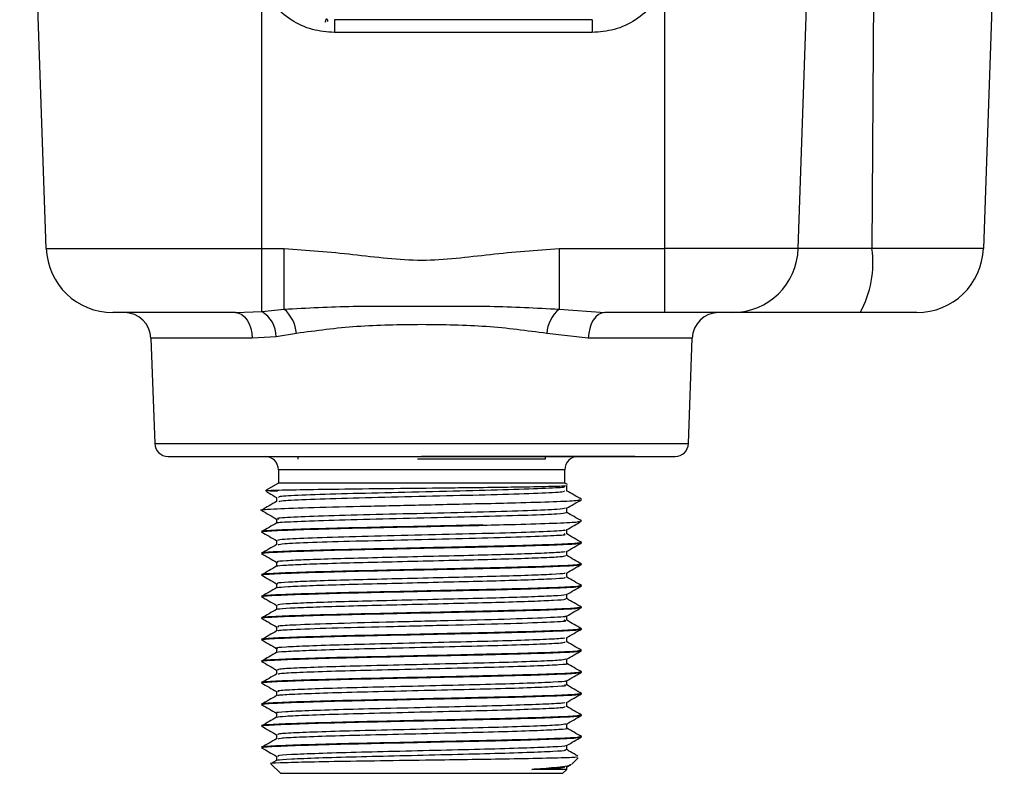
# Model space of a CAD drawing. Header units: millimetres. Extents: x 15 to 415, y 5 to 292.
# Tile 22 of 57: x 267 to 279, y 80 to 90. Entities that reach past the tile are written whole.
import ezdxf

# ---------------------------------------------------------------- set-up
doc = ezdxf.new("R2010")
doc.units = ezdxf.units.MM

msp = doc.modelspace()

# ---------------------------------------------------------------- linework, layer by layer
at = {"color": 7, "linetype": 'Continuous', "lineweight": 25}
for p, q in [((266.896512, 86.757243), (266.563749, 96.286326)), ((278.881458, 94.263059), (278.619349, 86.757243)), ((276.303885, 86.757243), (276.517649, 92.976259)), ((277.261996, 92.976259), (277.223671, 86.757243)), ((269.591264, 86.757243), (269.591264, 90.043632)), ((274.63573, 86.757243), (274.63573, 90.046124)), ((273.724857, 89.619659), (270.501004, 89.619659)), ((270.501004, 89.619659), (270.501004, 89.458809)), ((273.724857, 89.619659), (273.724857, 89.458809)), ((273.724857, 89.458809), (270.501004, 89.458809)), ((266.896512, 86.757243), (269.591264, 86.757243)), ((269.591264, 86.757243), (269.871538, 86.757243)), ((269.591264, 85.966153), (269.591264, 86.757243)), ((269.871538, 85.996071), (269.871538, 86.757243)), ((273.310989, 86.757243), (274.63573, 86.757243)), ((273.310989, 86.757243), (273.310989, 85.996071)), ((276.303885, 86.757243), (274.63573, 86.757243)), ((274.63573, 85.952992), (274.63573, 86.757243)), ((277.223671, 86.757243), (276.303885, 86.757243)), ((278.619349, 86.757243), (277.223671, 86.757243)), ((269.591264, 85.966153), (269.871538, 85.996071)), ((273.310989, 85.996071), (273.882009, 85.952992)), ((269.263918, 85.952992), (269.591264, 85.966153)), ((274.63573, 85.952992), (273.882009, 85.952992)), ((268.206307, 85.631292), (268.252313, 84.313843)), ((269.770427, 85.649717), (269.472441, 85.631292)), ((270.025534, 85.691603), (269.770427, 85.649717)), ((273.676765, 85.631292), (273.156994, 85.691603)), ((274.930214, 84.313843), (274.976221, 85.631292)), ((268.418879, 84.152992), (271.591264, 84.152992)), ((270.041264, 84.152992), (270.041264, 84.119659)), ((274.25793, 84.152992), (271.591264, 84.152992)), ((273.141264, 84.119659), (273.141264, 84.152992)), ((273.141264, 84.119659), (271.541854, 84.119659)), ((269.799597, 83.986326), (269.799597, 83.819659)), ((273.38293, 83.819659), (273.38293, 83.986326)), ((269.799597, 83.819659), (269.646726, 83.731399)), ((272.27756, 83.819659), (269.799597, 83.819659)), ((273.38293, 83.819659), (272.27756, 83.819659)), ((273.417861, 83.799492), (273.38293, 83.819659)), ((273.406511, 83.721903), (273.406511, 83.775237)), ((269.790468, 83.714751), (269.692287, 83.717332)), ((269.776016, 83.640301), (269.776016, 83.58786)), ((273.406511, 83.451896), (273.406511, 83.50434)), ((269.776016, 83.370302), (269.776016, 83.31786)), ((269.591264, 83.210302), (269.591264, 83.206974)), ((273.406512, 83.181918), (273.406512, 83.234342)), ((269.776016, 83.100265), (269.776016, 83.04786)), ((273.591264, 83.071974), (273.591264, 83.075302)), ((269.591264, 82.940302), (269.591264, 82.936974)), ((273.406512, 82.91195), (273.406512, 82.964371)), ((269.776017, 82.83023), (269.776017, 82.77786)), ((273.591264, 82.801974), (273.591264, 82.805302)), ((269.591264, 82.670302), (269.591264, 82.666974)), ((273.406511, 82.641971), (273.406511, 82.694369)), ((269.776016, 82.560234), (269.776016, 82.50786)), ((273.591264, 82.531974), (273.591264, 82.535302)), ((273.406511, 82.371962), (273.406511, 82.424394)), ((269.591264, 82.400302), (269.591264, 82.396974)), ((269.776016, 82.290261), (269.776016, 82.23786)), ((273.591264, 82.261974), (273.591264, 82.265302)), ((269.591264, 82.130302), (269.591264, 82.126974)), ((273.406512, 82.101917), (273.406512, 82.154383)), ((269.776016, 82.020292), (269.776016, 81.96786)), ((273.591264, 81.991974), (273.591264, 81.995302)), ((269.591264, 81.860302), (269.591264, 81.856974)), ((273.406511, 81.831894), (273.406511, 81.884367)), ((269.776017, 81.750306), (269.776017, 81.69786)), ((273.591264, 81.721974), (273.591264, 81.725302)), ((269.591264, 81.590302), (269.591264, 81.586974)), ((273.406511, 81.561907), (273.406511, 81.614354)), ((269.776016, 81.480284), (269.776016, 81.42786)), ((273.591264, 81.451974), (273.591264, 81.455302)), ((269.591264, 81.320302), (269.591264, 81.316974)), ((273.406512, 81.291938), (273.406512, 81.344341)), ((269.776016, 81.21024), (269.776016, 81.15786)), ((273.591264, 81.181974), (273.591264, 81.185302)), ((273.406511, 81.021966), (273.406511, 81.074348)), ((269.591264, 81.050302), (269.591264, 81.046974)), ((269.776017, 80.940228), (269.776017, 80.88786)), ((273.406511, 80.75197), (273.406511, 80.804353)), ((273.591264, 80.911974), (273.591264, 80.915302)), ((269.591264, 80.780302), (269.591264, 80.776974)), ((269.776016, 80.670248), (269.776016, 80.61786)), ((273.591264, 80.641974), (273.591264, 80.645302)), ((269.591264, 80.510302), (269.591264, 80.506974)), ((273.406512, 80.481937), (273.406512, 80.53439)), ((269.777634, 80.348795), (269.70829, 80.308725)), ((269.776016, 80.400281), (269.776016, 80.34786)), ((273.466372, 80.294767), (273.550355, 80.37875)), ((269.709121, 80.301802), (269.824597, 80.186326)), ((273.406512, 80.234907), (272.969711, 80.234907)), ((273.357931, 80.186326), (273.406512, 80.234907)), ((273.404168, 80.263027), (273.458445, 80.294391)), ((273.406511, 80.234907), (273.406511, 80.264381)), ((269.824597, 80.186326), (273.357931, 80.186326))]:
    msp.add_line(p, q, dxfattribs=at)
at = {"color": 8, "linetype": 'Continuous', "lineweight": 25}
for p, q in [((269.472441, 85.631292), (268.206307, 85.631292)), ((274.976221, 85.631292), (273.676765, 85.631292)), ((268.252313, 84.313843), (274.930214, 84.313843)), ((273.38293, 83.986326), (269.799597, 83.986326))]:
    msp.add_line(p, q, dxfattribs=at)
at = {"color": 7, "linetype": 'Continuous', "lineweight": 25, "flags": 128}
for points in [[(269.263918, 85.952992), (269.30373, 85.946868), (269.34208, 85.92872), (269.377557, 85.899216), (269.408859, 85.859439), (269.434834, 85.810851), (269.45453, 85.755238), (269.467221, 85.694643), (269.472441, 85.631292)], [(273.882009, 85.952992), (273.842823, 85.946868), (273.805077, 85.92872), (273.770157, 85.899216), (273.739348, 85.859439), (273.713781, 85.810851), (273.694395, 85.755238), (273.681904, 85.694643), (273.676765, 85.631292)]]:
    msp.add_lwpolyline(points, dxfattribs=at)
at = {"color": 7, "linetype": 'Continuous', "lineweight": 25}
for centre, radius, start, end in [((267.729338, 86.786326), 0.833333, 182, 270), ((275.477846, 86.779302), 0.826333, 270.4356679, 358.470328), ((275.986374, 86.567794), 1.251717, 330.5827296, 8.7052485), ((277.786523, 86.786326), 0.833333, 270, 358), ((269.585655, 85.660298), 0.440991, 4.0707356, 49.5883951), ((273.596873, 85.660298), 0.440991, 130.4116049, 175.9292644), ((267.873177, 85.619659), 0.333333, 2, 90), ((269.4155, 85.657699), 0.355017, 358.7117426, 60.3246347), ((275.309351, 85.619659), 0.333333, 90, 178), ((268.418879, 84.319659), 0.166667, 182, 270), ((274.763649, 84.319659), 0.166667, 270, 358), ((269.63293, 83.986326), 0.166667, 0, 90), ((273.549597, 83.986326), 0.166667, 90, 180)]:
    msp.add_arc(centre, radius, start, end, dxfattribs=at)
for points, knots in [([(270.501004, 89.458809), (270.407702, 89.466374), (270.217147, 89.481825), (269.95342, 89.607041), (269.73003, 89.794983), (269.63688, 89.961895), (269.591264, 90.043632)], [0, 0, 0, 0, 0.2447828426, 0.4999280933, 0.7551140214, 1, 1, 1, 1]), ([(274.63573, 90.046124), (274.590218, 89.964082), (274.49727, 89.796531), (274.273642, 89.607736), (274.009384, 89.481934), (273.818373, 89.466409), (273.724857, 89.458809)], [0, 0, 0, 0, 0.2448609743, 0.5000721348, 0.7552424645, 1, 1, 1, 1]), ([(270.387777, 89.597745), (270.387414, 89.595937), (270.386688, 89.592321), (270.384915, 89.588677), (270.383353, 89.587295), (270.382465, 89.58719), (270.382265, 89.587166)], [0, 0, 0, 0, 0.307483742, 0.615253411, 0.913281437, 1, 1, 1, 1]), ([(270.420068, 89.598569), (270.419067, 89.603419), (270.416982, 89.613517), (270.411947, 89.624126), (270.406049, 89.629107), (270.399968, 89.628168), (270.394445, 89.621411), (270.390224, 89.61059), (270.388529, 89.601693), (270.387777, 89.597745)], [0, 0, 0, 0, 0.1430748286, 0.2978639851, 0.4480681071, 0.5922120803, 0.7421124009, 0.885560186, 1, 1, 1, 1]), ([(269.871538, 86.757243), (270.15875, 86.735033), (270.732966, 86.690628), (271.593602, 86.569825), (272.452962, 86.69122), (273.024901, 86.735229), (273.310989, 86.757243)], [0, 0, 0, 0, 0.2505937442, 0.5010054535, 0.7503994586, 1, 1, 1, 1]), ([(269.871538, 85.996071), (270.156998, 86.011736), (270.717139, 86.042473), (271.58998, 86.02852), (272.463724, 86.042473), (273.024699, 86.011751), (273.310989, 85.996071)], [0, 0, 0, 0, 0.254627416, 0.499640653, 0.744644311, 1, 1, 1, 1]), ([(269.263918, 85.952992), (269.061114, 85.952992), (268.642535, 85.952992), (268.135828, 85.952992), (267.792603, 85.952992), (267.749986, 85.952992), (267.729338, 85.952992)], [0, 0, 0, 0, 0.242252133, 0.5, 0.757747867, 1, 1, 1, 1]), ([(275.484129, 85.952992), (275.457606, 85.952992), (275.402865, 85.952992), (275.199579, 85.952992), (274.933024, 85.952992), (274.732761, 85.952992), (274.63573, 85.952992)], [0, 0, 0, 0, 0.242259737, 0.5, 0.757740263, 1, 1, 1, 1]), ([(277.076702, 85.952992), (276.887549, 85.952992), (276.500153, 85.952992), (276.010507, 85.952992), (275.639585, 85.952992), (275.535131, 85.952992), (275.484129, 85.952992)], [0, 0, 0, 0, 0.2441338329, 0.4999999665, 0.7558661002, 1, 1, 1, 1]), ([(277.786523, 85.952992), (277.776973, 85.952992), (277.757264, 85.952992), (277.598525, 85.952992), (277.364166, 85.952992), (277.170525, 85.952992), (277.076702, 85.952992)], [0, 0, 0, 0, 0.2422597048, 0.4999999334, 0.7577401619, 1, 1, 1, 1]), ([(271.591264, 85.80228), (271.316973, 85.799174), (270.769364, 85.792973), (270.273184, 85.725353), (270.025534, 85.691603)], [0, 0, 0, 0, 0.500886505, 1, 1, 1, 1]), ([(273.156994, 85.691603), (272.908966, 85.725391), (272.412754, 85.79299), (271.865151, 85.799183), (271.591264, 85.80228)], [0, 0, 0, 0, 0.499844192, 1, 1, 1, 1]), ([(271.591264, 84.152992), (271.691315, 84.152992), (271.880818, 84.152992), (272.178383, 84.152993), (272.558455, 84.152992), (273.01771, 84.152992), (273.524898, 84.152992), (274.00725, 84.152992), (274.310279, 84.152992), (274.477082, 84.152992), (274.55163, 84.152992), (274.615367, 84.152992), (274.651016, 84.152992), (274.671379, 84.152992), (274.693503, 84.152992), (274.721877, 84.152992), (274.746703, 84.152992), (274.761016, 84.152992), (274.762771, 84.152992), (274.763649, 84.152992)], [0, 0, 0, 0, 0.060268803, 0.114153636, 0.180780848, 0.295236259, 0.40969167, 0.538197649, 0.687818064, 0.726254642, 0.764690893, 0.803111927, 0.841530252, 0.842943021, 0.853269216, 0.897909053, 0.93068442, 0.965342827, 1, 1, 1, 1]), ([(269.651477, 83.723169), (269.646511, 83.723699), (269.618538, 83.726685), (269.787419, 83.731947), (270.14939, 83.739219), (270.689841, 83.746748), (271.317868, 83.753668), (271.883452, 83.760301), (272.198929, 83.764005), (272.313591, 83.765352)], [0, 0, 0, 0, 0.037763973, 0.212699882, 0.387575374, 0.55990291, 0.732271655, 0.902692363, 1, 1, 1, 1]), ([(273.374076, 83.775251), (273.378324, 83.772032), (273.389879, 83.763278), (273.122245, 83.750141), (272.638531, 83.732934), (271.991462, 83.717598), (271.294874, 83.700407), (270.633683, 83.685029), (270.120224, 83.667906), (269.811846, 83.653864), (269.805323, 83.644293), (269.802565, 83.640246)], [0, 0, 0, 0, 0.069410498, 0.188805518, 0.310598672, 0.429993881, 0.551763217, 0.671209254, 0.792907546, 0.91245493, 1, 1, 1, 1]), ([(272.313591, 83.765352), (272.451933, 83.767084), (272.776713, 83.771152), (273.162716, 83.778153), (273.412721, 83.784417), (273.412754, 83.788807), (273.412768, 83.790671)], [0, 0, 0, 0, 0.2132594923, 0.500660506, 0.7880848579, 1, 1, 1, 1]), ([(269.649986, 83.712219), (269.661009, 83.705849), (269.703326, 83.681398), (269.745644, 83.656945), (269.776938, 83.638861)], [0, 0, 0, 0, 0.260484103, 1, 1, 1, 1]), ([(269.808889, 83.588729), (269.812066, 83.59216), (269.820353, 83.601112), (270.121496, 83.614567), (270.633346, 83.631697), (271.294965, 83.647073), (271.991438, 83.664264), (272.638536, 83.679601), (273.12225, 83.696807), (273.389909, 83.709947), (273.378341, 83.718704), (273.374085, 83.721925)], [0, 0, 0, 0, 0.075298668, 0.196442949, 0.319766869, 0.440808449, 0.564204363, 0.685194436, 0.808614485, 0.929604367, 1, 1, 1, 1]), ([(273.592727, 83.615262), (273.561428, 83.633346), (273.498831, 83.669513), (273.436236, 83.705684), (273.40494, 83.723768)], [0, 0, 0, 0, 0.500014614, 1, 1, 1, 1]), ([(269.607134, 83.476537), (269.60026, 83.477231), (269.537625, 83.483549), (269.711888, 83.495493), (270.133624, 83.512365), (270.797656, 83.529016), (271.443159, 83.542911), (271.968861, 83.554934), (272.227298, 83.560911), (272.357828, 83.56393)], [0, 0, 0, 0, 0.0240381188, 0.2190431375, 0.4140480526, 0.6090530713, 0.7959127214, 0.896921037, 1, 1, 1, 1]), ([(269.777658, 83.588808), (269.746361, 83.570724), (269.683766, 83.534553), (269.621169, 83.498386), (269.58987, 83.480302)], [0, 0, 0, 0, 0.499985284, 1, 1, 1, 1]), ([(272.358468, 83.562992), (272.498183, 83.566239), (272.83982, 83.574178), (273.26135, 83.587941), (273.545104, 83.600144), (273.561336, 83.608494), (273.567911, 83.611877)], [0, 0, 0, 0, 0.205143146, 0.501625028, 0.798106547, 1, 1, 1, 1]), ([(273.404855, 83.503383), (273.436144, 83.521464), (273.498725, 83.557626), (273.561309, 83.593786), (273.592601, 83.611866)], [0, 0, 0, 0, 0.499988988, 1, 1, 1, 1]), ([(269.590605, 83.476521), (269.621905, 83.458436), (269.684502, 83.422269), (269.747093, 83.386098), (269.778388, 83.368013)], [0, 0, 0, 0, 0.500014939, 1, 1, 1, 1]), ([(269.798767, 83.318839), (269.794161, 83.319955), (269.766868, 83.32657), (269.971061, 83.337858), (270.395223, 83.354849), (271.013363, 83.370501), (271.705017, 83.387315), (272.385378, 83.403151), (272.946291, 83.419773), (273.332735, 83.435729), (273.380462, 83.446541), (273.404146, 83.451906)], [0, 0, 0, 0, 0.024622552, 0.145894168, 0.26905191, 0.390506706, 0.513469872, 0.635158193, 0.757879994, 0.879851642, 1, 1, 1, 1]), ([(273.390949, 83.503511), (273.368999, 83.498725), (273.322076, 83.488493), (272.945424, 83.473107), (272.385597, 83.456484), (271.705001, 83.440648), (271.013204, 83.423834), (270.395869, 83.40818), (269.968611, 83.3912), (269.763007, 83.379314), (269.79624, 83.372075), (269.804189, 83.370343)], [0, 0, 0, 0, 0.10714022, 0.229044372, 0.35169826, 0.473319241, 0.596214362, 0.717601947, 0.840691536, 0.961896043, 1, 1, 1, 1]), ([(273.592678, 83.34529), (273.561379, 83.363374), (273.498782, 83.399542), (273.436187, 83.435712), (273.404891, 83.453796)], [0, 0, 0, 0, 0.500014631, 1, 1, 1, 1]), ([(272.35733, 83.294658), (272.209653, 83.291407), (271.848858, 83.283463), (271.229839, 83.269695), (270.588441, 83.256039), (270.052715, 83.240904), (269.712939, 83.226697), (269.563901, 83.216455), (269.599806, 83.210928), (269.603873, 83.210302)], [0, 0, 0, 0, 0.119048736, 0.290852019, 0.462655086, 0.634451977, 0.806253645, 0.978050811, 1, 1, 1, 1]), ([(269.609428, 83.206974), (269.603784, 83.207961), (269.569992, 83.213869), (269.730512, 83.224296), (270.0866, 83.23871), (270.632232, 83.253713), (271.279315, 83.267441), (271.88145, 83.280848), (272.225627, 83.288425), (272.357393, 83.291326)], [0, 0, 0, 0, 0.0344460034, 0.2062453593, 0.3780402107, 0.5498351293, 0.7216339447, 0.8934285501, 1, 1, 1, 1]), ([(269.777618, 83.318786), (269.746321, 83.300701), (269.683726, 83.264531), (269.621129, 83.228363), (269.58983, 83.210279)], [0, 0, 0, 0, 0.4999853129, 1, 1, 1, 1]), ([(272.358468, 83.292992), (272.498184, 83.296239), (272.839823, 83.304178), (273.261331, 83.317941), (273.544967, 83.330136), (273.561214, 83.338476), (273.567785, 83.341849)], [0, 0, 0, 0, 0.205256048, 0.501901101, 0.798545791, 1, 1, 1, 1]), ([(273.404746, 83.233322), (273.436046, 83.251409), (273.49865, 83.287584), (273.561254, 83.323756), (273.592558, 83.341842)], [0, 0, 0, 0, 0.499982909, 1, 1, 1, 1]), ([(269.58926, 83.207291), (269.620559, 83.189206), (269.683154, 83.153037), (269.745752, 83.116865), (269.777049, 83.098779)], [0, 0, 0, 0, 0.500015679, 1, 1, 1, 1]), ([(273.378115, 83.233291), (273.383052, 83.231726), (273.405376, 83.224648), (273.184137, 83.213027), (272.740902, 83.195908), (272.112607, 83.180415), (271.418772, 83.163425), (270.743771, 83.147792), (270.197477, 83.130958), (269.836749, 83.115656), (269.803561, 83.105198), (269.787768, 83.100222)], [0, 0, 0, 0, 0.034396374, 0.155545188, 0.27889811, 0.400170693, 0.5233843, 0.6448315, 0.767858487, 0.889530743, 1, 1, 1, 1]), ([(269.7988, 83.048642), (269.813554, 83.053028), (269.846739, 83.062893), (270.198446, 83.077623), (270.743525, 83.094459), (271.418799, 83.110092), (272.11275, 83.127081), (272.740312, 83.142577), (273.186383, 83.159685), (273.410568, 83.171935), (273.382865, 83.179676), (273.374923, 83.181896)], [0, 0, 0, 0, 0.097282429, 0.218806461, 0.341683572, 0.462982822, 0.586046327, 0.707171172, 0.830373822, 0.951375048, 1, 1, 1, 1]), ([(273.592712, 83.075271), (273.561412, 83.093355), (273.499345, 83.129217), (273.437279, 83.165081), (273.406512, 83.18286)], [0, 0, 0, 0, 0.5042770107, 1, 1, 1, 1]), ([(273.57865, 83.075302), (273.567009, 83.070979), (273.542021, 83.061701), (273.232923, 83.048545), (272.807491, 83.035136), (272.348469, 83.024328), (271.846135, 83.01346), (271.230722, 82.999697), (270.588243, 82.98604), (270.052799, 82.970905), (269.712934, 82.956697), (269.563906, 82.946455), (269.599809, 82.940928), (269.603878, 82.940302)], [0, 0, 0, 0, 0.0936470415, 0.2010197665, 0.308389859, 0.3750119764, 0.4494153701, 0.5567894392, 0.6641633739, 0.7715334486, 0.8789065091, 0.9862767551, 1, 1, 1, 1]), ([(269.609428, 82.936974), (269.603784, 82.937961), (269.569992, 82.943869), (269.730496, 82.954296), (270.086656, 82.96871), (270.632024, 82.983714), (271.280093, 82.99744), (271.879001, 83.010851), (272.378447, 83.021658), (272.835619, 83.032528), (273.261347, 83.046286), (273.55117, 83.059051), (273.566354, 83.067999), (273.5731, 83.071974)], [0, 0, 0, 0, 0.021528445, 0.12890151, 0.236271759, 0.343642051, 0.451014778, 0.558384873, 0.624985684, 0.699410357, 0.80678443, 0.914158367, 1, 1, 1, 1]), ([(269.777582, 83.048765), (269.746286, 83.03068), (269.68369, 82.99451), (269.621094, 82.958343), (269.589794, 82.940259)], [0, 0, 0, 0, 0.499985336, 1, 1, 1, 1]), ([(273.405441, 82.963752), (273.436734, 82.981834), (273.49932, 83.017999), (273.561907, 83.054161), (273.593201, 83.072242)], [0, 0, 0, 0, 0.499988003, 1, 1, 1, 1]), ([(269.590408, 82.936615), (269.621703, 82.918532), (269.684292, 82.882369), (269.746876, 82.846203), (269.778167, 82.82812)], [0, 0, 0, 0, 0.500012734, 1, 1, 1, 1]), ([(269.788183, 82.778819), (269.786101, 82.779532), (269.771906, 82.784399), (269.887457, 82.793098), (270.13383, 82.804936), (270.510082, 82.817766), (270.970155, 82.829459), (271.480673, 82.8417), (271.999501, 82.854421), (272.485903, 82.865934), (272.901868, 82.878484), (273.207258, 82.890985), (273.385006, 82.901516), (273.390084, 82.90882), (273.392276, 82.911974)], [0, 0, 0, 0, 0.015715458, 0.107152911, 0.198184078, 0.290860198, 0.381635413, 0.473363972, 0.565889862, 0.656337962, 0.74858877, 0.840757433, 0.931239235, 1, 1, 1, 1]), ([(273.388004, 82.963808), (273.385644, 82.961163), (273.379586, 82.954373), (273.206488, 82.944323), (272.902077, 82.931816), (272.485848, 82.919268), (271.999519, 82.907755), (271.480659, 82.895033), (270.970193, 82.882793), (270.509943, 82.871099), (270.134353, 82.858268), (269.88554, 82.846436), (269.768866, 82.837106), (269.787671, 82.831596), (269.792286, 82.830243)], [0, 0, 0, 0, 0.057552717, 0.14776429, 0.239657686, 0.331632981, 0.421810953, 0.514060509, 0.605515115, 0.696019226, 0.788418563, 0.87917786, 0.97034223, 1, 1, 1, 1]), ([(273.592662, 82.8053), (273.561363, 82.823384), (273.499312, 82.859235), (273.437262, 82.89509), (273.406512, 82.91286)], [0, 0, 0, 0, 0.5044117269, 1, 1, 1, 1]), ([(273.57865, 82.805302), (273.567009, 82.800979), (273.542021, 82.791701), (273.232923, 82.778545), (272.807491, 82.765136), (272.348469, 82.754328), (271.846135, 82.74346), (271.230722, 82.729697), (270.588243, 82.71604), (270.052799, 82.700905), (269.712934, 82.686697), (269.563906, 82.676455), (269.599809, 82.670928), (269.603878, 82.670302)], [0, 0, 0, 0, 0.0936470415, 0.2010197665, 0.308389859, 0.3750119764, 0.4494153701, 0.5567894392, 0.6641633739, 0.7715334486, 0.8789065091, 0.9862767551, 1, 1, 1, 1]), ([(269.609428, 82.666974), (269.603784, 82.667961), (269.569992, 82.673869), (269.730496, 82.684296), (270.086656, 82.69871), (270.632024, 82.713714), (271.280093, 82.72744), (271.879001, 82.740851), (272.378447, 82.751658), (272.835619, 82.762528), (273.261347, 82.776286), (273.55117, 82.789051), (273.566354, 82.797999), (273.5731, 82.801974)], [0, 0, 0, 0, 0.0215284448, 0.1289015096, 0.2362717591, 0.3436420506, 0.4510147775, 0.5583848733, 0.6249856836, 0.6994103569, 0.8067844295, 0.9141583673, 1, 1, 1, 1]), ([(269.777626, 82.77879), (269.746329, 82.760705), (269.683734, 82.724535), (269.621137, 82.688368), (269.589838, 82.670284)], [0, 0, 0, 0, 0.49998536, 1, 1, 1, 1]), ([(273.404294, 82.693088), (273.435592, 82.711174), (273.498191, 82.747347), (273.560793, 82.783517), (273.592095, 82.801603)], [0, 0, 0, 0, 0.4999837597, 1, 1, 1, 1]), ([(269.589601, 82.667059), (269.620903, 82.648973), (269.683506, 82.612801), (269.746108, 82.576627), (269.777408, 82.55854)], [0, 0, 0, 0, 0.500016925, 1, 1, 1, 1]), ([(273.385823, 82.693116), (273.386108, 82.691202), (273.38701, 82.68514), (273.233575, 82.6757), (272.945105, 82.663342), (272.539384, 82.65068), (272.059698, 82.639182), (271.542374, 82.626558), (271.028793, 82.614149), (270.560535, 82.602571), (270.173157, 82.589781), (269.907905, 82.577735), (269.776157, 82.568109), (269.790118, 82.562093), (269.794431, 82.560234)], [0, 0, 0, 0, 0.04191227, 0.132730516, 0.224828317, 0.317451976, 0.408054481, 0.500612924, 0.592815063, 0.683563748, 0.776377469, 0.867957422, 0.959212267, 1, 1, 1, 1]), ([(273.57865, 82.535302), (273.567009, 82.530979), (273.542021, 82.521701), (273.232923, 82.508545), (272.807491, 82.495136), (272.348469, 82.484328), (271.846135, 82.47346), (271.230722, 82.459697), (270.588243, 82.44604), (270.052799, 82.430905), (269.712934, 82.416697), (269.563906, 82.406455), (269.599809, 82.400928), (269.603878, 82.400302)], [0, 0, 0, 0, 0.0936470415, 0.2010197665, 0.308389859, 0.3750119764, 0.4494153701, 0.5567894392, 0.6641633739, 0.7715334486, 0.8789065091, 0.9862767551, 1, 1, 1, 1]), ([(269.609428, 82.396974), (269.603784, 82.397961), (269.569992, 82.403869), (269.730496, 82.414296), (270.086656, 82.42871), (270.632024, 82.443714), (271.280093, 82.45744), (271.879001, 82.470851), (272.378447, 82.481658), (272.835619, 82.492528), (273.261347, 82.506286), (273.55117, 82.519051), (273.566354, 82.527999), (273.5731, 82.531974)], [0, 0, 0, 0, 0.021528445, 0.12890151, 0.236271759, 0.343642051, 0.451014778, 0.558384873, 0.624985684, 0.699410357, 0.80678443, 0.914158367, 1, 1, 1, 1]), ([(269.793013, 82.508779), (269.79065, 82.510006), (269.780287, 82.515385), (269.909442, 82.524396), (270.172738, 82.536449), (270.560646, 82.549238), (271.028761, 82.560816), (271.542389, 82.573225), (272.059669, 82.585849), (272.539483, 82.597346), (272.94473, 82.61001), (273.234957, 82.622359), (273.393774, 82.63251), (273.390357, 82.639326), (273.389023, 82.641986)], [0, 0, 0, 0, 0.026900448, 0.117936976, 0.209297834, 0.301889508, 0.392421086, 0.484402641, 0.576739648, 0.667125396, 0.759527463, 0.851404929, 0.942005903, 1, 1, 1, 1]), ([(273.405589, 82.423861), (273.436884, 82.441945), (273.499476, 82.478114), (273.562067, 82.51428), (273.593363, 82.532364)], [0, 0, 0, 0, 0.49998585, 1, 1, 1, 1]), ([(273.5927, 82.535278), (273.5614, 82.553362), (273.499337, 82.589221), (273.437275, 82.625084), (273.406511, 82.64286)], [0, 0, 0, 0, 0.504309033, 1, 1, 1, 1]), ([(269.777592, 82.50877), (269.746295, 82.490686), (269.683701, 82.454516), (269.621104, 82.418349), (269.589805, 82.400265)], [0, 0, 0, 0, 0.499985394, 1, 1, 1, 1]), ([(273.387738, 82.423868), (273.390075, 82.422199), (273.398228, 82.416377), (273.259608, 82.407041), (272.986334, 82.394866), (272.591902, 82.382116), (272.119329, 82.370584), (271.604177, 82.358085), (271.088075, 82.345534), (270.612355, 82.334022), (270.213553, 82.321301), (269.932399, 82.309058), (269.784053, 82.299121), (269.791714, 82.292609), (269.794484, 82.290254)], [0, 0, 0, 0, 0.036397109, 0.126971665, 0.218269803, 0.310530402, 0.400710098, 0.492567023, 0.584511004, 0.674654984, 0.766869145, 0.858293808, 0.94876169, 1, 1, 1, 1]), ([(269.589748, 82.396969), (269.62104, 82.378889), (269.683624, 82.34273), (269.746204, 82.306568), (269.777494, 82.288488)], [0, 0, 0, 0, 0.500010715, 1, 1, 1, 1]), ([(269.795676, 82.238784), (269.794206, 82.24051), (269.789199, 82.246386), (269.933669, 82.255719), (270.213207, 82.26797), (270.612446, 82.280688), (271.088049, 82.292201), (271.604189, 82.304752), (272.119308, 82.317251), (272.591975, 82.328783), (272.986057, 82.341534), (273.260626, 82.353703), (273.401863, 82.363504), (273.39139, 82.369812), (273.38782, 82.371962)], [0, 0, 0, 0, 0.03772259, 0.128480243, 0.220197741, 0.312707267, 0.40313998, 0.495378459, 0.587529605, 0.677998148, 0.770554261, 0.862144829, 0.953009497, 1, 1, 1, 1]), ([(273.592658, 82.265302), (273.561358, 82.283386), (273.499309, 82.319237), (273.437261, 82.355091), (273.406511, 82.37286)], [0, 0, 0, 0, 0.504424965, 1, 1, 1, 1]), ([(273.57865, 82.265302), (273.567009, 82.260979), (273.542021, 82.251701), (273.232923, 82.238545), (272.807491, 82.225136), (272.348469, 82.214328), (271.846135, 82.20346), (271.230722, 82.189697), (270.588243, 82.17604), (270.052799, 82.160905), (269.712934, 82.146697), (269.563906, 82.136455), (269.599809, 82.130928), (269.603878, 82.130302)], [0, 0, 0, 0, 0.093647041, 0.201019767, 0.308389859, 0.375011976, 0.44941537, 0.556789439, 0.664163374, 0.771533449, 0.878906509, 0.986276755, 1, 1, 1, 1]), ([(269.609428, 82.126974), (269.603784, 82.127961), (269.569992, 82.133869), (269.730496, 82.144296), (270.086656, 82.15871), (270.632024, 82.173714), (271.280093, 82.18744), (271.879001, 82.200851), (272.378447, 82.211658), (272.835619, 82.222528), (273.261347, 82.236286), (273.55117, 82.249051), (273.566354, 82.257999), (273.5731, 82.261974)], [0, 0, 0, 0, 0.021528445, 0.12890151, 0.236271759, 0.343642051, 0.451014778, 0.558384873, 0.624985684, 0.699410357, 0.80678443, 0.914158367, 1, 1, 1, 1]), ([(269.777642, 82.238799), (269.746345, 82.220715), (269.68375, 82.184544), (269.621154, 82.148377), (269.589854, 82.130293)], [0, 0, 0, 0, 0.499985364, 1, 1, 1, 1]), ([(273.404144, 82.153015), (273.435438, 82.1711), (273.498028, 82.20727), (273.560623, 82.243436), (273.591921, 82.26152)], [0, 0, 0, 0, 0.4999855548, 1, 1, 1, 1]), ([(269.590092, 82.126776), (269.621395, 82.10869), (269.684, 82.072518), (269.746603, 82.036343), (269.777903, 82.018256)], [0, 0, 0, 0, 0.500016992, 1, 1, 1, 1]), ([(273.384386, 82.152937), (273.388856, 82.152081), (273.425466, 82.145071), (273.179621, 82.132716), (272.667378, 82.113469), (271.928613, 82.096075), (271.141834, 82.076842), (270.426678, 82.059396), (269.977769, 82.041782), (269.780685, 82.029595), (269.79491, 82.022604), (269.799624, 82.020287)], [0, 0, 0, 0, 0.019034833, 0.155877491, 0.294954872, 0.431656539, 0.570746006, 0.707568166, 0.846362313, 0.949084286, 1, 1, 1, 1]), ([(269.799304, 81.96878), (269.796435, 81.970479), (269.785691, 81.976845), (269.97984, 81.988438), (270.426083, 82.006066), (271.141929, 82.023508), (271.928841, 82.042741), (272.666389, 82.060139), (273.1834, 82.079372), (273.42982, 82.092464), (273.384248, 82.100237), (273.374819, 82.101846)], [0, 0, 0, 0, 0.037293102, 0.139691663, 0.278048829, 0.414440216, 0.553091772, 0.689363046, 0.828002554, 0.964414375, 1, 1, 1, 1]), ([(273.592697, 81.99528), (273.561397, 82.013364), (273.499335, 82.049222), (273.437274, 82.085084), (273.406512, 82.10286)], [0, 0, 0, 0, 0.50431953, 1, 1, 1, 1]), ([(273.57865, 81.995302), (273.567009, 81.990979), (273.542021, 81.981701), (273.232923, 81.968545), (272.807491, 81.955136), (272.348469, 81.944328), (271.846135, 81.93346), (271.230722, 81.919697), (270.588243, 81.90604), (270.052799, 81.890905), (269.712934, 81.876697), (269.563906, 81.866455), (269.599809, 81.860928), (269.603878, 81.860302)], [0, 0, 0, 0, 0.093647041, 0.201019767, 0.308389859, 0.375011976, 0.44941537, 0.556789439, 0.664163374, 0.771533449, 0.878906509, 0.986276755, 1, 1, 1, 1]), ([(269.609428, 81.856974), (269.603784, 81.857961), (269.569992, 81.863869), (269.730496, 81.874296), (270.086656, 81.88871), (270.632024, 81.903714), (271.280093, 81.91744), (271.879001, 81.930851), (272.378447, 81.941658), (272.835619, 81.952528), (273.261347, 81.966286), (273.55117, 81.979051), (273.566354, 81.987999), (273.5731, 81.991974)], [0, 0, 0, 0, 0.021528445, 0.12890151, 0.236271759, 0.343642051, 0.451014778, 0.558384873, 0.624985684, 0.699410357, 0.80678443, 0.914158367, 1, 1, 1, 1]), ([(269.777608, 81.96878), (269.746311, 81.950695), (269.683716, 81.914525), (269.621119, 81.878358), (269.58982, 81.860274)], [0, 0, 0, 0, 0.499985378, 1, 1, 1, 1]), ([(273.405412, 81.883732), (273.43671, 81.901818), (273.499309, 81.937991), (273.561907, 81.974161), (273.593206, 81.992246)], [0, 0, 0, 0, 0.499983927, 1, 1, 1, 1]), ([(269.58925, 81.857298), (269.620544, 81.839217), (269.683132, 81.803054), (269.745719, 81.766888), (269.777012, 81.748806)], [0, 0, 0, 0, 0.500012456, 1, 1, 1, 1]), ([(269.778922, 81.698858), (269.778638, 81.698918), (269.756231, 81.703625), (269.881762, 81.712815), (270.15943, 81.726146), (270.603326, 81.740575), (271.142955, 81.753487), (271.727829, 81.767836), (272.299352, 81.781353), (272.80129, 81.794882), (273.172276, 81.809223), (273.384638, 81.820758), (273.385607, 81.828676), (273.386004, 81.831924)], [0, 0, 0, 0, 0.001325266, 0.104507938, 0.207104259, 0.311300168, 0.413233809, 0.51733138, 0.62020811, 0.72310194, 0.827192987, 0.9291281, 1, 1, 1, 1]), ([(273.382436, 81.883785), (273.38153, 81.881037), (273.379085, 81.873624), (273.171358, 81.862562), (272.801534, 81.848214), (272.299291, 81.834687), (271.727832, 81.821169), (271.143008, 81.80682), (270.603117, 81.793909), (270.160229, 81.779479), (269.878828, 81.76615), (269.754928, 81.756342), (269.783936, 81.751011), (269.78764, 81.75033)], [0, 0, 0, 0, 0.05985161, 0.161488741, 0.265275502, 0.367868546, 0.47044454, 0.574237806, 0.675873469, 0.779764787, 0.882061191, 0.984942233, 1, 1, 1, 1]), ([(273.592732, 81.72526), (273.561432, 81.743344), (273.499358, 81.779209), (273.437285, 81.815077), (273.406511, 81.83286)], [0, 0, 0, 0, 0.504221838, 1, 1, 1, 1]), ([(273.57865, 81.725302), (273.567009, 81.720979), (273.542021, 81.711701), (273.232923, 81.698545), (272.807491, 81.685136), (272.348469, 81.674328), (271.846135, 81.66346), (271.230722, 81.649697), (270.588243, 81.63604), (270.052799, 81.620905), (269.712934, 81.606697), (269.563906, 81.596455), (269.599809, 81.590928), (269.603878, 81.590302)], [0, 0, 0, 0, 0.093647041, 0.201019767, 0.308389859, 0.375011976, 0.44941537, 0.556789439, 0.664163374, 0.771533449, 0.878906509, 0.986276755, 1, 1, 1, 1]), ([(269.609428, 81.586974), (269.603784, 81.587961), (269.569992, 81.593869), (269.730496, 81.604296), (270.086656, 81.61871), (270.632024, 81.633714), (271.280093, 81.64744), (271.879001, 81.660851), (272.378447, 81.671658), (272.835619, 81.682528), (273.261347, 81.696286), (273.55117, 81.709051), (273.566354, 81.717999), (273.5731, 81.721974)], [0, 0, 0, 0, 0.021528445, 0.12890151, 0.236271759, 0.343642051, 0.451014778, 0.558384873, 0.624985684, 0.699410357, 0.80678443, 0.914158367, 1, 1, 1, 1]), ([(269.777656, 81.698807), (269.746359, 81.680723), (269.683764, 81.644552), (269.621167, 81.608385), (269.589868, 81.590301)], [0, 0, 0, 0, 0.49998531, 1, 1, 1, 1]), ([(273.404491, 81.613187), (273.435782, 81.631269), (273.498365, 81.667434), (273.560952, 81.703596), (273.592246, 81.721677)], [0, 0, 0, 0, 0.499987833, 1, 1, 1, 1]), ([(269.590511, 81.586565), (269.621813, 81.56848), (269.684414, 81.53231), (269.74701, 81.496138), (269.778307, 81.478052)], [0, 0, 0, 0, 0.500015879, 1, 1, 1, 1]), ([(273.394923, 81.613292), (273.377081, 81.609175), (273.339231, 81.600441), (273.061931, 81.587856), (272.642778, 81.573357), (272.110626, 81.560383), (271.528358, 81.546196), (270.951863, 81.532402), (270.438222, 81.519135), (270.048509, 81.504684), (269.809931, 81.492586), (269.796637, 81.484087), (269.790633, 81.480249)], [0, 0, 0, 0, 0.091239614, 0.193544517, 0.297868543, 0.399941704, 0.503867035, 0.607218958, 0.709743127, 0.814017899, 0.916012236, 1, 1, 1, 1]), ([(269.797953, 81.428705), (269.803711, 81.431935), (269.817767, 81.439821), (270.04947, 81.451345), (270.437959, 81.465803), (270.951965, 81.479068), (271.528211, 81.492863), (272.111108, 81.507049), (272.641017, 81.520023), (273.068606, 81.534524), (273.326255, 81.547623), (273.435979, 81.557074), (273.405242, 81.561811), (273.404612, 81.561908)], [0, 0, 0, 0, 0.070667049, 0.172528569, 0.276667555, 0.379058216, 0.482275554, 0.586065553, 0.688005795, 0.792193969, 0.89436565, 0.997836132, 1, 1, 1, 1]), ([(273.592686, 81.455286), (273.561386, 81.47337), (273.499327, 81.509227), (273.43727, 81.545086), (273.406511, 81.56286)], [0, 0, 0, 0, 0.50434762, 1, 1, 1, 1]), ([(273.57865, 81.455302), (273.567009, 81.450979), (273.542021, 81.441701), (273.232923, 81.428545), (272.807491, 81.415136), (272.348469, 81.404328), (271.846135, 81.39346), (271.230722, 81.379697), (270.588243, 81.36604), (270.052799, 81.350905), (269.712934, 81.336697), (269.563906, 81.326455), (269.599809, 81.320928), (269.603878, 81.320302)], [0, 0, 0, 0, 0.093647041, 0.201019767, 0.308389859, 0.375011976, 0.44941537, 0.556789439, 0.664163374, 0.771533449, 0.878906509, 0.986276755, 1, 1, 1, 1]), ([(269.609428, 81.316974), (269.603784, 81.317961), (269.569992, 81.323869), (269.730496, 81.334296), (270.086656, 81.34871), (270.632024, 81.363714), (271.280093, 81.37744), (271.879001, 81.390851), (272.378447, 81.401658), (272.835619, 81.412528), (273.261347, 81.426286), (273.55117, 81.439051), (273.566354, 81.447999), (273.5731, 81.451974)], [0, 0, 0, 0, 0.021528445, 0.12890151, 0.236271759, 0.343642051, 0.451014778, 0.558384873, 0.624985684, 0.699410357, 0.80678443, 0.914158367, 1, 1, 1, 1]), ([(269.777617, 81.428785), (269.746321, 81.410701), (269.683726, 81.37453), (269.621129, 81.338363), (269.589829, 81.320279)], [0, 0, 0, 0, 0.49998532, 1, 1, 1, 1]), ([(273.405006, 81.343471), (273.436307, 81.361558), (273.49891, 81.397733), (273.561513, 81.433904), (273.592816, 81.451991)], [0, 0, 0, 0, 0.499982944, 1, 1, 1, 1]), ([(269.589177, 81.317353), (269.620475, 81.299269), (269.683067, 81.263102), (269.745661, 81.226932), (269.776957, 81.208847)], [0, 0, 0, 0, 0.500014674, 1, 1, 1, 1]), ([(273.388031, 81.343444), (273.391311, 81.342333), (273.408342, 81.336563), (273.25592, 81.326756), (272.939004, 81.312924), (272.470286, 81.298761), (271.915749, 81.285773), (271.329455, 81.271276), (270.768402, 81.25817), (270.288436, 81.244182), (269.951168, 81.230157), (269.778923, 81.219403), (269.794505, 81.212485), (269.799565, 81.210238)], [0, 0, 0, 0, 0.024406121, 0.126721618, 0.229943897, 0.333668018, 0.435588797, 0.539743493, 0.641848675, 0.745318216, 0.848840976, 0.950904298, 1, 1, 1, 1]), ([(273.57865, 81.185302), (273.567009, 81.180979), (273.542021, 81.171701), (273.232923, 81.158545), (272.807491, 81.145136), (272.348469, 81.134328), (271.846135, 81.12346), (271.230722, 81.109697), (270.588243, 81.09604), (270.052799, 81.080905), (269.712934, 81.066697), (269.563906, 81.056455), (269.599809, 81.050928), (269.603878, 81.050302)], [0, 0, 0, 0, 0.0936470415, 0.2010197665, 0.308389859, 0.3750119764, 0.4494153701, 0.5567894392, 0.6641633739, 0.7715334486, 0.8789065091, 0.9862767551, 1, 1, 1, 1]), ([(269.609428, 81.046974), (269.603784, 81.047961), (269.569992, 81.053869), (269.730496, 81.064296), (270.086656, 81.07871), (270.632024, 81.093714), (271.280093, 81.10744), (271.879001, 81.120851), (272.378447, 81.131658), (272.835619, 81.142528), (273.261347, 81.156286), (273.55117, 81.169051), (273.566354, 81.177999), (273.5731, 81.181974)], [0, 0, 0, 0, 0.021528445, 0.12890151, 0.236271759, 0.343642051, 0.451014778, 0.558384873, 0.624985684, 0.699410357, 0.80678443, 0.914158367, 1, 1, 1, 1]), ([(269.798797, 81.15877), (269.795744, 81.160387), (269.783887, 81.166668), (269.952785, 81.176816), (270.288001, 81.19085), (270.768514, 81.204836), (271.329433, 81.217943), (271.915721, 81.23244), (272.470417, 81.245427), (272.938497, 81.259593), (273.257797, 81.273416), (273.412079, 81.283816), (273.390516, 81.290202), (273.384707, 81.291922)], [0, 0, 0, 0, 0.035408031, 0.137510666, 0.241073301, 0.344582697, 0.446727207, 0.550922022, 0.652882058, 0.756646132, 0.85990817, 0.962263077, 1, 1, 1, 1]), ([(273.405194, 81.073587), (273.436485, 81.091668), (273.499068, 81.12783), (273.561653, 81.16399), (273.592946, 81.182071)], [0, 0, 0, 0, 0.499988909, 1, 1, 1, 1]), ([(273.592719, 81.185267), (273.561419, 81.203351), (273.499349, 81.239214), (273.437281, 81.27508), (273.406512, 81.29286)], [0, 0, 0, 0, 0.5042583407, 1, 1, 1, 1]), ([(269.777583, 81.158765), (269.746286, 81.14068), (269.683691, 81.10451), (269.621094, 81.068343), (269.589795, 81.050259)], [0, 0, 0, 0, 0.49998529, 1, 1, 1, 1]), ([(273.382349, 81.073642), (273.380819, 81.07086), (273.376726, 81.063413), (273.165991, 81.052321), (272.793554, 81.037953), (272.289564, 81.024469), (271.717367, 81.010908), (271.132755, 80.99658), (270.59422, 80.983664), (270.153532, 80.96922), (269.875302, 80.955929), (269.753645, 80.946144), (269.783292, 80.940873), (269.786789, 80.940252)], [0, 0, 0, 0, 0.060657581, 0.162340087, 0.266203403, 0.368780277, 0.471474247, 0.575292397, 0.676985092, 0.780944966, 0.88323632, 0.986227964, 1, 1, 1, 1]), ([(269.590577, 81.046534), (269.621875, 81.02845), (269.684468, 80.992285), (269.747055, 80.956116), (269.778348, 80.938032)], [0, 0, 0, 0, 0.5000139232, 1, 1, 1, 1]), ([(269.777632, 80.888785), (269.803737, 80.893403), (269.855775, 80.902608), (270.158852, 80.915883), (270.592819, 80.930332), (271.133141, 80.943247), (271.717246, 80.957575), (272.289664, 80.971135), (272.793271, 80.984621), (273.167024, 80.998982), (273.383238, 81.010615), (273.385778, 81.018641), (273.38684, 81.021997)], [0, 0, 0, 0, 0.103117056, 0.205549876, 0.309653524, 0.411486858, 0.515448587, 0.618284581, 0.721003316, 0.825010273, 0.926833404, 1, 1, 1, 1]), ([(273.592669, 80.915296), (273.561369, 80.93338), (273.499316, 80.969233), (273.437264, 81.005089), (273.406511, 81.02286)], [0, 0, 0, 0, 0.504393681, 1, 1, 1, 1]), ([(273.57865, 80.915302), (273.567009, 80.910979), (273.542021, 80.901701), (273.232923, 80.888545), (272.807491, 80.875136), (272.348469, 80.864328), (271.846135, 80.85346), (271.230722, 80.839697), (270.588243, 80.82604), (270.052799, 80.810905), (269.712934, 80.796697), (269.563906, 80.786455), (269.599809, 80.780928), (269.603878, 80.780302)], [0, 0, 0, 0, 0.093647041, 0.201019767, 0.308389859, 0.375011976, 0.44941537, 0.556789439, 0.664163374, 0.771533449, 0.878906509, 0.986276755, 1, 1, 1, 1]), ([(269.609428, 80.776974), (269.603784, 80.777961), (269.569992, 80.783869), (269.730496, 80.794296), (270.086656, 80.80871), (270.632024, 80.823714), (271.280093, 80.83744), (271.879001, 80.850851), (272.378447, 80.861658), (272.835619, 80.872528), (273.261347, 80.886286), (273.55117, 80.899051), (273.566354, 80.907999), (273.5731, 80.911974)], [0, 0, 0, 0, 0.021528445, 0.12890151, 0.236271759, 0.343642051, 0.451014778, 0.558384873, 0.624985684, 0.699410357, 0.80678443, 0.914158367, 1, 1, 1, 1]), ([(269.777621, 80.888787), (269.746324, 80.870703), (269.683729, 80.834532), (269.621133, 80.798365), (269.589833, 80.780281)], [0, 0, 0, 0, 0.499985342, 1, 1, 1, 1]), ([(273.404509, 80.803196), (273.435808, 80.821282), (273.49841, 80.857457), (273.561014, 80.893628), (273.592318, 80.911714)], [0, 0, 0, 0, 0.4999831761, 1, 1, 1, 1]), ([(269.589397, 80.777193), (269.620697, 80.759107), (269.683296, 80.722937), (269.745897, 80.686763), (269.777196, 80.668677)], [0, 0, 0, 0, 0.500016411, 1, 1, 1, 1]), ([(273.396338, 80.803304), (273.377231, 80.799105), (273.337136, 80.790294), (273.055686, 80.777601), (272.634039, 80.763108), (272.100484, 80.750147), (271.51786, 80.735934), (270.941989, 80.722178), (270.429983, 80.708878), (270.042873, 80.694438), (269.807994, 80.682413), (269.7966, 80.673982), (269.791508, 80.670213)], [0, 0, 0, 0, 0.093133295, 0.195441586, 0.299719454, 0.401733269, 0.505656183, 0.608911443, 0.71145039, 0.815670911, 0.917617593, 1, 1, 1, 1]), ([(269.798484, 80.618691), (269.803455, 80.621844), (269.815768, 80.629654), (270.043865, 80.6411), (270.429711, 80.655546), (270.942092, 80.668844), (271.517718, 80.682601), (272.100947, 80.696814), (272.632348, 80.709774), (273.062099, 80.724269), (273.323356, 80.737397), (273.434821, 80.746921), (273.40395, 80.751763), (273.40267, 80.751964)], [0, 0, 0, 0, 0.068905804, 0.170701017, 0.274766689, 0.377153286, 0.480255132, 0.58402364, 0.685885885, 0.79000882, 0.892165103, 0.995527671, 1, 1, 1, 1]), ([(273.592704, 80.645276), (273.561404, 80.66336), (273.499339, 80.69922), (273.437276, 80.735083), (273.406511, 80.75286)], [0, 0, 0, 0, 0.5042974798, 1, 1, 1, 1]), ([(273.57865, 80.645302), (273.567009, 80.640979), (273.542021, 80.631701), (273.232923, 80.618545), (272.807491, 80.605136), (272.348469, 80.594328), (271.846135, 80.58346), (271.230722, 80.569697), (270.588243, 80.55604), (270.052799, 80.540905), (269.712934, 80.526697), (269.563906, 80.516455), (269.599809, 80.510928), (269.603878, 80.510302)], [0, 0, 0, 0, 0.093647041, 0.201019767, 0.308389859, 0.375011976, 0.44941537, 0.556789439, 0.664163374, 0.771533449, 0.878906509, 0.986276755, 1, 1, 1, 1]), ([(269.609428, 80.506974), (269.603784, 80.507961), (269.569992, 80.513869), (269.730496, 80.524296), (270.086656, 80.53871), (270.632024, 80.553714), (271.280093, 80.56744), (271.879001, 80.580851), (272.378447, 80.591658), (272.835619, 80.602528), (273.261347, 80.616286), (273.55117, 80.629051), (273.566354, 80.637999), (273.5731, 80.641974)], [0, 0, 0, 0, 0.021528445, 0.12890151, 0.236271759, 0.343642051, 0.451014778, 0.558384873, 0.624985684, 0.699410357, 0.80678443, 0.914158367, 1, 1, 1, 1]), ([(269.777586, 80.618767), (269.74629, 80.600682), (269.683695, 80.564512), (269.621098, 80.528345), (269.589799, 80.510261)], [0, 0, 0, 0, 0.499985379, 1, 1, 1, 1]), ([(273.405567, 80.533844), (273.43686, 80.551927), (273.499449, 80.588093), (273.562037, 80.624257), (273.593332, 80.64234)], [0, 0, 0, 0, 0.499987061, 1, 1, 1, 1]), ([(269.590127, 80.506757), (269.621421, 80.488676), (269.684006, 80.452515), (269.746588, 80.416351), (269.777878, 80.39827)], [0, 0, 0, 0, 0.500011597, 1, 1, 1, 1]), ([(273.386562, 80.533821), (273.390363, 80.532498), (273.407557, 80.526514), (273.25214, 80.516529), (272.931601, 80.502663), (272.461026, 80.488527), (271.90534, 80.475523), (271.319022, 80.461023), (270.758976, 80.44794), (270.28094, 80.43392), (269.94665, 80.419927), (269.777576, 80.409246), (269.79418, 80.402429), (269.799409, 80.400282)], [0, 0, 0, 0, 0.028951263, 0.130968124, 0.233993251, 0.337424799, 0.439121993, 0.543026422, 0.644844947, 0.748108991, 0.851331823, 0.953182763, 1, 1, 1, 1]), ([(269.798206, 80.348804), (269.795071, 80.350325), (269.782328, 80.356509), (269.948312, 80.366586), (270.280492, 80.380588), (270.759092, 80.394606), (271.318997, 80.407689), (271.905321, 80.422189), (272.461124, 80.435193), (272.931221, 80.449331), (273.25355, 80.463191), (273.410695, 80.473645), (273.390032, 80.480118), (273.384266, 80.481924)], [0, 0, 0, 0, 0.033323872, 0.13548753, 0.239027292, 0.342608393, 0.444739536, 0.548962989, 0.650972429, 0.754721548, 0.858062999, 0.960393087, 1, 1, 1, 1]), ([(273.547669, 80.401296), (273.531366, 80.410716), (273.484313, 80.437902), (273.437261, 80.465091), (273.406512, 80.48286)], [0, 0, 0, 0, 0.346476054, 1, 1, 1, 1]), ([(272.334292, 80.359431), (272.185698, 80.357301), (271.830455, 80.352206), (271.228109, 80.343396), (270.615355, 80.334722), (270.111284, 80.325053), (269.802102, 80.316052), (269.671808, 80.309599), (269.710277, 80.306197), (269.713253, 80.305934)], [0, 0, 0, 0, 0.124506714, 0.297658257, 0.470818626, 0.643269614, 0.81450133, 0.985651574, 1, 1, 1, 1]), ([(273.537591, 80.391514), (273.536373, 80.389452), (273.533287, 80.384228), (273.275382, 80.376566), (272.857673, 80.367418), (272.496854, 80.361912), (272.334292, 80.359431)], [0, 0, 0, 0, 0.1883517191, 0.4771455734, 0.7644362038, 1, 1, 1, 1]), ([(272.969711, 80.234907), (273.066674, 80.243648), (273.294192, 80.26416), (273.460413, 80.285487), (273.455195, 80.299242), (273.454346, 80.301478)], [0, 0, 0, 0, 0.383468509, 0.899789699, 1, 1, 1, 1]), ([(273.381054, 80.263085), (273.378982, 80.260403), (273.374204, 80.254216), (273.225791, 80.245351), (273.055532, 80.238407), (272.969711, 80.234907)], [0, 0, 0, 0, 0.2750840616, 0.6346005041, 1, 1, 1, 1])]:
    msp.add_open_spline(points, degree=3, knots=knots, dxfattribs=at)

doc.saveas('drawing.dxf')
